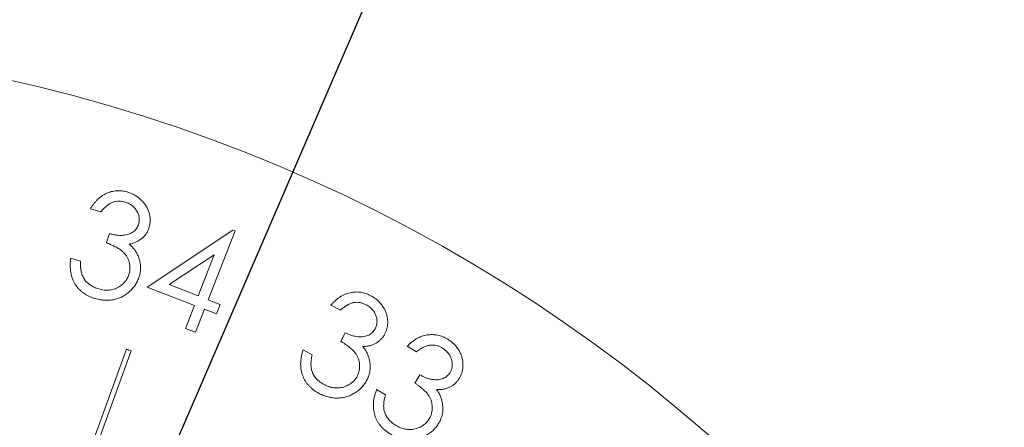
# Model space of a CAD drawing. Extents: x 284 to 594, y 35 to 155.
# Tile 14 of 17: x 533.54 to 553.15, y 131.42 to 139.54. Entities that reach past the tile are written whole.
import ezdxf

# ---------------------------------------------------------------- set-up
doc = ezdxf.new("R2010")
doc.units = 0
doc.header["$LTSCALE"] = 0.5
doc.header["$MEASUREMENT"] = 0
doc.layers.get('0').update_dxf_attribs({"linetype": 'CONTINUOUS'})
doc.layers.get('Defpoints').update_dxf_attribs({"linetype": 'CONTINUOUS'})
doc.layers.add('外形輪廓', color=7, linetype='CONTINUOUS')
doc.styles.add('STSL', font='romans.shx', dxfattribs={"bigfont": 'stsl.shx'})
doc.dimstyles.new('11', dxfattribs={"dimscale": 2.5, "dimtxt": 2, "dimasz": 1.5, "dimexe": 0.625, "dimexo": 0.625, "dimgap": 1, "dimtad": 0, "dimtih": 1, "dimtoh": 1, "dimdec": 1, "dimzin": 1, "dimdsep": 46, "dimtxsty": 'STSL', "dimcen": 0, "dimadec": 1, "dimazin": 0, "dimtfac": 1, "dimtdec": 1, "dimtofl": 0, "dimtmove": 0, "dimatfit": 3, "dimfxl": 0, "dimtolj": 1, "dimtzin": 0, "dimarcsym": 0})

# ---------------------------------------------------------------- blocks, each defined once
blk = doc.blocks.new('*D26')
at = {"layer": 'Defpoints', "color": 0}
for p in [(553.31, 124.099), (499.66, 91.074)]:
    blk.add_point(p, dxfattribs=at)
at = {"layer": '外形輪廓', "color": 0, "lineweight": -2}
for p, q in [((559.697, 128.03), (556.503, 126.065)), ((563.447, 128.03), (559.697, 128.03))]:
    blk.add_line(p, q, dxfattribs=at)
at = {"layer": '外形輪廓', "color": 0}
blk.add_solid([(556.176, 126.597), (556.831, 125.532), (553.31, 124.099)], dxfattribs=at)
at = {"layer": '外形輪廓', "color": 0, "insert": (581.78, 128.03), "char_height": 5, "attachment_point": 5, "style": 'STSL'}
blk.add_mtext('\\A1;∅63.0\\P [∅2.48]', dxfattribs=at)
blk = doc.blocks.new('*D27')
at = {"layer": 'Defpoints', "color": 0}
for p in [(531.84, 119.979), (521.129, 95.194)]:
    blk.add_point(p, dxfattribs=at)
at = {"layer": '外形輪廓', "color": 0, "lineweight": -2}
for p, q in [((543.785, 147.62), (533.328, 123.421)), ((547.535, 147.62), (543.785, 147.62))]:
    blk.add_line(p, q, dxfattribs=at)
at = {"layer": '外形輪廓', "color": 0}
blk.add_solid([(532.754, 123.669), (533.901, 123.173), (531.84, 119.979)], dxfattribs=at)
at = {"layer": '外形輪廓', "color": 0, "insert": (573.13, 147.62), "char_height": 5, "attachment_point": 5, "style": 'STSL'}
blk.add_mtext('\\A1;For 1"Optics', dxfattribs=at)

msp = doc.modelspace()

# ---------------------------------------------------------------- linework, layer by layer
at = {"color": 7, "linetype": 'Continuous', "lineweight": 15}
for p, q in [((535.158, 135.708), (534.954, 135.774)), ((535.275, 135.094), (535.334, 135.278)), ((536.085, 134.214), (537.79, 135.347)), ((537.831, 135.331), (537.296, 133.959)), ((537.79, 135.347), (537.831, 135.331)), ((537.419, 134.856), (536.519, 134.262)), ((537.099, 134.036), (537.419, 134.856)), ((534.561, 134.791), (534.757, 134.727)), ((537.025, 133.847), (536.085, 134.214)), ((536.519, 134.262), (537.099, 134.036)), ((537.296, 133.959), (537.534, 133.866)), ((536.847, 133.389), (537.025, 133.847)), ((537.222, 133.77), (537.044, 133.313)), ((537.46, 133.677), (537.222, 133.77)), ((537.534, 133.866), (537.46, 133.677)), ((539.929, 133.753), (539.74, 133.854)), ((537.044, 133.313), (536.847, 133.389)), ((539.937, 133.132), (540.026, 133.302)), ((535.672, 132.975), (534.304, 129.217)), ((534.398, 129.183), (535.766, 132.941)), ((539.186, 132.96), (539.367, 132.864)), ((541.441, 132.922), (541.259, 133.034)), ((541.412, 132.301), (541.513, 132.466)), ((540.651, 132.173), (540.827, 132.066))]:
    msp.add_line(p, q, dxfattribs=at)
for radius, start, end in [(31.5, 280.2222, 259.7778), (27, 69.8939, 70.1061)]:
    msp.add_arc((526.485, 107.586), radius, start, end, dxfattribs=at)
for points, knots in [([(534.954, 135.774), (534.965, 135.793), (534.988, 135.829), (535.025, 135.88), (535.065, 135.926), (535.106, 135.968), (535.15, 136.004), (535.195, 136.037), (535.242, 136.065), (535.292, 136.087), (535.343, 136.106), (535.394, 136.12), (535.446, 136.128), (535.498, 136.132), (535.551, 136.131), (535.604, 136.125), (535.657, 136.115), (535.692, 136.104), (535.71, 136.099)], [0, 0, 0, 0, 0.072988, 0.143408, 0.210853, 0.276105, 0.339603, 0.401711, 0.462582, 0.523562, 0.583884, 0.642655, 0.701159, 0.759049, 0.817737, 0.877209, 0.937533, 1, 1, 1, 1]), ([(535.71, 136.099), (535.736, 136.089), (535.786, 136.071), (535.857, 136.033), (535.922, 135.987), (535.98, 135.933), (536.032, 135.874), (536.073, 135.81), (536.106, 135.742), (536.128, 135.671), (536.141, 135.6), (536.144, 135.529), (536.137, 135.459), (536.125, 135.415), (536.118, 135.393)], [0, 0, 0, 0, 0.089652, 0.177716, 0.265114, 0.353366, 0.440454, 0.524438, 0.606617, 0.689048, 0.769962, 0.84737, 0.92372, 1, 1, 1, 1]), ([(535.647, 135.904), (535.625, 135.91), (535.584, 135.921), (535.52, 135.927), (535.458, 135.921), (535.408, 135.907), (535.369, 135.891), (535.339, 135.875), (535.309, 135.856), (535.279, 135.833), (535.249, 135.807), (535.219, 135.777), (535.188, 135.744), (535.169, 135.72), (535.158, 135.708)], [0, 0, 0, 0, 0.116521, 0.227873, 0.336239, 0.445688, 0.502476, 0.561819, 0.624597, 0.691002, 0.76165, 0.836377, 0.915937, 1, 1, 1, 1]), ([(535.91, 135.462), (535.913, 135.473), (535.92, 135.494), (535.925, 135.527), (535.927, 135.56), (535.924, 135.593), (535.919, 135.625), (535.909, 135.658), (535.896, 135.691), (535.88, 135.723), (535.86, 135.754), (535.838, 135.783), (535.813, 135.809), (535.784, 135.833), (535.754, 135.855), (535.721, 135.874), (535.685, 135.891), (535.659, 135.899), (535.647, 135.904)], [0, 0, 0, 0, 0.059084, 0.116774, 0.173853, 0.230975, 0.288784, 0.347355, 0.408803, 0.472041, 0.536543, 0.600367, 0.663725, 0.727802, 0.793119, 0.859782, 0.928341, 1, 1, 1, 1]), ([(535.334, 135.278), (535.357, 135.271), (535.402, 135.257), (535.469, 135.247), (535.536, 135.241), (535.6, 135.244), (535.661, 135.252), (535.716, 135.266), (535.764, 135.287), (535.806, 135.313), (535.841, 135.344), (535.87, 135.38), (535.894, 135.419), (535.905, 135.447), (535.91, 135.462)], [0, 0, 0, 0, 0.105393, 0.207069, 0.30571, 0.402243, 0.493988, 0.578093, 0.654915, 0.727493, 0.79718, 0.864826, 0.931862, 1, 1, 1, 1]), ([(536.118, 135.393), (536.111, 135.372), (536.096, 135.331), (536.064, 135.274), (536.025, 135.224), (535.979, 135.18), (535.926, 135.142), (535.866, 135.11), (535.799, 135.084), (535.752, 135.072), (535.727, 135.066)], [0, 0, 0, 0, 0.1242777, 0.2439899, 0.3612461, 0.4792868, 0.6000323, 0.7256747, 0.8581824, 1, 1, 1, 1]), ([(535.72, 134.464), (535.726, 134.484), (535.737, 134.523), (535.742, 134.583), (535.739, 134.645), (535.727, 134.706), (535.706, 134.765), (535.679, 134.821), (535.642, 134.872), (535.606, 134.911), (535.572, 134.94), (535.542, 134.963), (535.507, 134.984), (535.469, 135.007), (535.426, 135.028), (535.38, 135.051), (535.329, 135.073), (535.293, 135.087), (535.275, 135.094)], [0, 0, 0, 0, 0.070222, 0.140079, 0.210219, 0.282661, 0.35563, 0.426835, 0.498877, 0.572011, 0.611279, 0.653999, 0.701155, 0.752076, 0.807729, 0.867336, 0.931407, 1, 1, 1, 1]), ([(535.727, 135.066), (535.747, 135.048), (535.786, 135.013), (535.836, 134.952), (535.878, 134.887), (535.898, 134.84), (535.909, 134.816)], [0, 0, 0, 0, 0.258042, 0.507417, 0.753983, 1, 1, 1, 1]), ([(535.028, 133.989), (535.007, 133.997), (534.966, 134.011), (534.907, 134.038), (534.853, 134.068), (534.802, 134.103), (534.757, 134.141), (534.714, 134.183), (534.677, 134.229), (534.643, 134.278), (534.615, 134.332), (534.591, 134.388), (534.573, 134.448), (534.56, 134.511), (534.552, 134.576), (534.55, 134.645), (534.552, 134.718), (534.558, 134.766), (534.561, 134.791)], [0, 0, 0, 0, 0.065411, 0.128396, 0.189372, 0.248797, 0.307167, 0.365004, 0.422846, 0.481461, 0.540345, 0.600261, 0.661068, 0.72336, 0.788197, 0.855505, 0.926132, 1, 1, 1, 1]), ([(534.757, 134.727), (534.756, 134.71), (534.755, 134.677), (534.756, 134.628), (534.759, 134.582), (534.765, 134.539), (534.774, 134.5), (534.784, 134.462), (534.798, 134.428), (534.809, 134.407), (534.814, 134.397)], [0, 0, 0, 0, 0.152216, 0.294423, 0.429468, 0.556619, 0.676461, 0.78934, 0.897944, 1, 1, 1, 1]), ([(535.909, 134.816), (535.915, 134.8), (535.927, 134.767), (535.94, 134.716), (535.949, 134.666), (535.952, 134.616), (535.952, 134.565), (535.947, 134.515), (535.938, 134.465), (535.928, 134.433), (535.923, 134.416)], [0, 0, 0, 0, 0.1305431, 0.2580852, 0.3823939, 0.5051352, 0.6275253, 0.7504417, 0.8739169, 1, 1, 1, 1]), ([(535.095, 134.183), (535.113, 134.178), (535.148, 134.167), (535.201, 134.157), (535.252, 134.151), (535.302, 134.152), (535.351, 134.155), (535.398, 134.165), (535.444, 134.18), (535.488, 134.199), (535.53, 134.222), (535.568, 134.249), (535.603, 134.278), (535.634, 134.31), (535.662, 134.344), (535.685, 134.381), (535.705, 134.421), (535.715, 134.45), (535.72, 134.464)], [0, 0, 0, 0, 0.073108, 0.143058, 0.210458, 0.275256, 0.339187, 0.401969, 0.464149, 0.527637, 0.59036, 0.650888, 0.709886, 0.767851, 0.825025, 0.882029, 0.940235, 1, 1, 1, 1]), ([(534.814, 134.397), (534.822, 134.384), (534.837, 134.36), (534.864, 134.326), (534.895, 134.295), (534.929, 134.267), (534.965, 134.241), (535.005, 134.219), (535.049, 134.199), (535.079, 134.188), (535.095, 134.183)], [0, 0, 0, 0, 0.120555, 0.239253, 0.3597, 0.480627, 0.603809, 0.730575, 0.862504, 1, 1, 1, 1]), ([(535.923, 134.416), (535.913, 134.388), (535.892, 134.333), (535.849, 134.255), (535.793, 134.184), (535.739, 134.129), (535.693, 134.089), (535.655, 134.063), (535.617, 134.038), (535.577, 134.017), (535.536, 133.998), (535.493, 133.983), (535.449, 133.969), (535.389, 133.957), (535.312, 133.947), (535.218, 133.949), (535.122, 133.962), (535.06, 133.98), (535.028, 133.989)], [0, 0, 0, 0, 0.080222, 0.160269, 0.241535, 0.325095, 0.367294, 0.408817, 0.449896, 0.490745, 0.531611, 0.572388, 0.614025, 0.65564, 0.739492, 0.823906, 0.910287, 1, 1, 1, 1]), ([(539.74, 133.854), (539.755, 133.87), (539.783, 133.901), (539.828, 133.945), (539.874, 133.983), (539.922, 134.016), (539.971, 134.045), (540.021, 134.069), (540.073, 134.087), (540.125, 134.102), (540.178, 134.11), (540.23, 134.115), (540.282, 134.115), (540.334, 134.11), (540.385, 134.1), (540.436, 134.085), (540.487, 134.066), (540.519, 134.049), (540.536, 134.041)], [0, 0, 0, 0, 0.073212, 0.143341, 0.210728, 0.276185, 0.339223, 0.401489, 0.462868, 0.523579, 0.583535, 0.64288, 0.701043, 0.759484, 0.817732, 0.877322, 0.937527, 1, 1, 1, 1]), ([(540.44, 133.861), (540.42, 133.871), (540.382, 133.889), (540.32, 133.905), (540.259, 133.911), (540.207, 133.906), (540.166, 133.897), (540.134, 133.887), (540.102, 133.872), (540.068, 133.855), (540.034, 133.835), (540, 133.811), (539.965, 133.784), (539.941, 133.763), (539.929, 133.753)], [0, 0, 0, 0, 0.116591, 0.228105, 0.336509, 0.445665, 0.502085, 0.561535, 0.624088, 0.690939, 0.761372, 0.835716, 0.915901, 1, 1, 1, 1]), ([(540.536, 134.041), (540.559, 134.028), (540.605, 134.001), (540.668, 133.951), (540.723, 133.895), (540.771, 133.832), (540.812, 133.766), (540.841, 133.696), (540.862, 133.624), (540.871, 133.551), (540.871, 133.478), (540.862, 133.408), (540.844, 133.342), (540.824, 133.3), (540.814, 133.28)], [0, 0, 0, 0, 0.089538, 0.17785, 0.265224, 0.353328, 0.440679, 0.52434, 0.606613, 0.688919, 0.769565, 0.847134, 0.923576, 1, 1, 1, 1]), ([(540.622, 133.383), (540.627, 133.393), (540.637, 133.413), (540.647, 133.445), (540.654, 133.477), (540.658, 133.509), (540.658, 133.542), (540.655, 133.576), (540.648, 133.61), (540.637, 133.644), (540.623, 133.677), (540.606, 133.709), (540.586, 133.74), (540.563, 133.768), (540.537, 133.794), (540.507, 133.819), (540.475, 133.841), (540.452, 133.854), (540.44, 133.861)], [0, 0, 0, 0, 0.059355, 0.116874, 0.1742, 0.231249, 0.288647, 0.347838, 0.408804, 0.471995, 0.536504, 0.599866, 0.663338, 0.726906, 0.792266, 0.859459, 0.928528, 1, 1, 1, 1]), ([(540.026, 133.302), (540.047, 133.292), (540.089, 133.271), (540.153, 133.248), (540.217, 133.231), (540.281, 133.222), (540.342, 133.221), (540.398, 133.225), (540.449, 133.237), (540.494, 133.256), (540.534, 133.28), (540.569, 133.31), (540.599, 133.344), (540.614, 133.37), (540.622, 133.383)], [0, 0, 0, 0, 0.105225, 0.207121, 0.305849, 0.402513, 0.494486, 0.578472, 0.655368, 0.727553, 0.797048, 0.864515, 0.931916, 1, 1, 1, 1]), ([(540.264, 132.44), (540.273, 132.458), (540.291, 132.494), (540.306, 132.553), (540.314, 132.613), (540.312, 132.675), (540.303, 132.737), (540.285, 132.796), (540.258, 132.852), (540.229, 132.897), (540.201, 132.931), (540.176, 132.958), (540.146, 132.985), (540.112, 133.013), (540.074, 133.042), (540.032, 133.072), (539.986, 133.102), (539.953, 133.122), (539.937, 133.132)], [0, 0, 0, 0, 0.070226, 0.139888, 0.209951, 0.282485, 0.3554, 0.427034, 0.498532, 0.5716, 0.61051, 0.65343, 0.700555, 0.752034, 0.807289, 0.867103, 0.931548, 1, 1, 1, 1]), ([(540.814, 133.28), (540.803, 133.26), (540.781, 133.223), (540.74, 133.173), (540.693, 133.131), (540.641, 133.095), (540.582, 133.067), (540.518, 133.046), (540.448, 133.032), (540.399, 133.029), (540.374, 133.027)], [0, 0, 0, 0, 0.124322, 0.243623, 0.360785, 0.478852, 0.599133, 0.724692, 0.857798, 1, 1, 1, 1]), ([(541.259, 133.034), (541.274, 133.049), (541.304, 133.079), (541.352, 133.119), (541.4, 133.156), (541.45, 133.186), (541.501, 133.212), (541.552, 133.233), (541.605, 133.248), (541.658, 133.259), (541.711, 133.265), (541.764, 133.266), (541.816, 133.263), (541.868, 133.254), (541.919, 133.242), (541.968, 133.223), (542.018, 133.202), (542.05, 133.183), (542.065, 133.174)], [0, 0, 0, 0, 0.072994, 0.143216, 0.210573, 0.27592, 0.339312, 0.401408, 0.46296, 0.523596, 0.583899, 0.642899, 0.701055, 0.759392, 0.817767, 0.877345, 0.937813, 1, 1, 1, 1]), ([(542.065, 133.174), (542.088, 133.159), (542.133, 133.13), (542.192, 133.076), (542.245, 133.016), (542.289, 132.951), (542.325, 132.882), (542.351, 132.81), (542.367, 132.737), (542.371, 132.663), (542.367, 132.591), (542.354, 132.522), (542.332, 132.456), (542.309, 132.416), (542.298, 132.396)], [0, 0, 0, 0, 0.089969, 0.178004, 0.265417, 0.353545, 0.440497, 0.52463, 0.606889, 0.68899, 0.769622, 0.847353, 0.923573, 1, 1, 1, 1]), ([(539.506, 132.094), (539.487, 132.105), (539.449, 132.126), (539.395, 132.162), (539.348, 132.202), (539.304, 132.244), (539.265, 132.289), (539.232, 132.338), (539.203, 132.389), (539.179, 132.444), (539.16, 132.501), (539.146, 132.56), (539.139, 132.621), (539.137, 132.685), (539.141, 132.751), (539.15, 132.819), (539.165, 132.889), (539.179, 132.936), (539.186, 132.96)], [0, 0, 0, 0, 0.065352, 0.128509, 0.189655, 0.248745, 0.307433, 0.365382, 0.423009, 0.481552, 0.540479, 0.600074, 0.661121, 0.723398, 0.788244, 0.855723, 0.926195, 1, 1, 1, 1]), ([(540.374, 133.027), (540.391, 133.006), (540.423, 132.965), (540.462, 132.897), (540.491, 132.826), (540.503, 132.777), (540.509, 132.752)], [0, 0, 0, 0, 0.258286, 0.509176, 0.754846, 1, 1, 1, 1]), ([(541.959, 132.999), (541.939, 133.01), (541.902, 133.031), (541.842, 133.05), (541.78, 133.059), (541.729, 133.058), (541.687, 133.051), (541.655, 133.042), (541.621, 133.031), (541.587, 133.016), (541.551, 132.997), (541.515, 132.976), (541.478, 132.951), (541.454, 132.932), (541.441, 132.922)], [0, 0, 0, 0, 0.116972, 0.228042, 0.336234, 0.445564, 0.502068, 0.5613, 0.624225, 0.691034, 0.76149, 0.836203, 0.915433, 1, 1, 1, 1]), ([(542.112, 132.511), (542.118, 132.521), (542.129, 132.54), (542.141, 132.571), (542.15, 132.602), (542.156, 132.634), (542.158, 132.667), (542.156, 132.701), (542.151, 132.736), (542.143, 132.77), (542.131, 132.805), (542.116, 132.838), (542.098, 132.869), (542.076, 132.899), (542.051, 132.927), (542.023, 132.953), (541.993, 132.977), (541.97, 132.992), (541.959, 132.999)], [0, 0, 0, 0, 0.059302, 0.117376, 0.173931, 0.231338, 0.288788, 0.347682, 0.408647, 0.472213, 0.536726, 0.5997, 0.663422, 0.727905, 0.792765, 0.859134, 0.928552, 1, 1, 1, 1]), ([(539.367, 132.864), (539.363, 132.847), (539.356, 132.815), (539.348, 132.767), (539.344, 132.721), (539.342, 132.678), (539.344, 132.637), (539.348, 132.599), (539.355, 132.563), (539.362, 132.541), (539.366, 132.53)], [0, 0, 0, 0, 0.151246, 0.294725, 0.429479, 0.556224, 0.676658, 0.790205, 0.897669, 1, 1, 1, 1]), ([(540.509, 132.752), (540.512, 132.735), (540.518, 132.7), (540.522, 132.648), (540.522, 132.598), (540.518, 132.548), (540.508, 132.499), (540.495, 132.451), (540.477, 132.403), (540.462, 132.373), (540.455, 132.358)], [0, 0, 0, 0, 0.131088, 0.257803, 0.383048, 0.505603, 0.627802, 0.750094, 0.873957, 1, 1, 1, 1]), ([(539.366, 132.53), (539.371, 132.517), (539.382, 132.49), (539.402, 132.452), (539.427, 132.417), (539.455, 132.384), (539.487, 132.352), (539.522, 132.323), (539.561, 132.297), (539.589, 132.281), (539.604, 132.273)], [0, 0, 0, 0, 0.119809, 0.239479, 0.358638, 0.479558, 0.604248, 0.731231, 0.86319, 1, 1, 1, 1]), ([(541.513, 132.466), (541.533, 132.454), (541.573, 132.431), (541.636, 132.404), (541.699, 132.384), (541.762, 132.371), (541.823, 132.366), (541.879, 132.366), (541.931, 132.375), (541.977, 132.391), (542.018, 132.413), (542.055, 132.441), (542.087, 132.473), (542.104, 132.498), (542.112, 132.511)], [0, 0, 0, 0, 0.105466, 0.207033, 0.305405, 0.402312, 0.493906, 0.578183, 0.655358, 0.72768, 0.796844, 0.865136, 0.931439, 1, 1, 1, 1]), ([(540.455, 132.358), (540.44, 132.332), (540.41, 132.281), (540.353, 132.214), (540.287, 132.153), (540.225, 132.109), (540.172, 132.079), (540.131, 132.058), (540.089, 132.041), (540.046, 132.027), (540.003, 132.016), (539.959, 132.008), (539.913, 132.003), (539.852, 132), (539.775, 132.005), (539.684, 132.023), (539.593, 132.051), (539.535, 132.079), (539.506, 132.094)], [0, 0, 0, 0, 0.080547, 0.160419, 0.24193, 0.325366, 0.367602, 0.409086, 0.450356, 0.491057, 0.532116, 0.572978, 0.614168, 0.655956, 0.739956, 0.824173, 0.910593, 1, 1, 1, 1]), ([(539.604, 132.273), (539.62, 132.265), (539.653, 132.248), (539.703, 132.229), (539.752, 132.214), (539.801, 132.206), (539.849, 132.202), (539.897, 132.203), (539.945, 132.209), (539.991, 132.221), (540.036, 132.236), (540.078, 132.256), (540.117, 132.277), (540.153, 132.304), (540.186, 132.332), (540.215, 132.365), (540.242, 132.401), (540.257, 132.427), (540.264, 132.44)], [0, 0, 0, 0, 0.073034, 0.142896, 0.210264, 0.275415, 0.339147, 0.401588, 0.464565, 0.527689, 0.59026, 0.650866, 0.709762, 0.767618, 0.82487, 0.882078, 0.940263, 1, 1, 1, 1]), ([(542.298, 132.396), (542.286, 132.377), (542.262, 132.341), (542.218, 132.294), (542.169, 132.254), (542.114, 132.222), (542.054, 132.197), (541.989, 132.18), (541.918, 132.17), (541.869, 132.17), (541.844, 132.17)], [0, 0, 0, 0, 0.124435, 0.243733, 0.361349, 0.478642, 0.599152, 0.725118, 0.85839, 1, 1, 1, 1]), ([(540.919, 131.288), (540.901, 131.3), (540.864, 131.324), (540.813, 131.364), (540.767, 131.405), (540.727, 131.451), (540.691, 131.498), (540.66, 131.549), (540.634, 131.602), (540.613, 131.657), (540.598, 131.715), (540.588, 131.775), (540.584, 131.837), (540.586, 131.901), (540.593, 131.967), (540.607, 132.034), (540.626, 132.103), (540.643, 132.15), (540.651, 132.173)], [0, 0, 0, 0, 0.065582, 0.128567, 0.189667, 0.249029, 0.307665, 0.365313, 0.423318, 0.481647, 0.540317, 0.599896, 0.660926, 0.723517, 0.78813, 0.85536, 0.92588, 1, 1, 1, 1]), ([(541.699, 131.589), (541.708, 131.607), (541.728, 131.642), (541.747, 131.699), (541.758, 131.759), (541.76, 131.821), (541.754, 131.884), (541.74, 131.944), (541.717, 132.002), (541.691, 132.048), (541.664, 132.084), (541.641, 132.112), (541.612, 132.141), (541.581, 132.172), (541.544, 132.203), (541.504, 132.235), (541.459, 132.268), (541.428, 132.29), (541.412, 132.301)], [0, 0, 0, 0, 0.070247, 0.140005, 0.210029, 0.28247, 0.355177, 0.427072, 0.498482, 0.571708, 0.610806, 0.653801, 0.700815, 0.751666, 0.806835, 0.866738, 0.931142, 1, 1, 1, 1]), ([(541.844, 132.17), (541.859, 132.148), (541.889, 132.105), (541.923, 132.034), (541.949, 131.961), (541.958, 131.911), (541.962, 131.886)], [0, 0, 0, 0, 0.258328, 0.509355, 0.754662, 1, 1, 1, 1]), ([(540.827, 132.066), (540.822, 132.049), (540.813, 132.017), (540.803, 131.97), (540.795, 131.925), (540.791, 131.882), (540.79, 131.842), (540.791, 131.803), (540.796, 131.767), (540.802, 131.744), (540.805, 131.733)], [0, 0, 0, 0, 0.151993, 0.294298, 0.43026, 0.556192, 0.676512, 0.789399, 0.896966, 1, 1, 1, 1]), ([(540.805, 131.733), (540.81, 131.719), (540.819, 131.692), (540.838, 131.653), (540.86, 131.616), (540.886, 131.581), (540.916, 131.548), (540.95, 131.517), (540.987, 131.487), (541.014, 131.47), (541.028, 131.461)], [0, 0, 0, 0, 0.1202561, 0.2396104, 0.3592912, 0.4799698, 0.603723, 0.7307344, 0.8627781, 1, 1, 1, 1]), ([(541.962, 131.886), (541.964, 131.868), (541.968, 131.834), (541.969, 131.782), (541.966, 131.731), (541.959, 131.681), (541.946, 131.633), (541.93, 131.586), (541.91, 131.54), (541.893, 131.51), (541.884, 131.496)], [0, 0, 0, 0, 0.131095, 0.258373, 0.382786, 0.505082, 0.627786, 0.75017, 0.873454, 1, 1, 1, 1]), ([(541.028, 131.461), (541.044, 131.452), (541.075, 131.434), (541.124, 131.412), (541.173, 131.394), (541.221, 131.383), (541.269, 131.376), (541.317, 131.374), (541.365, 131.377), (541.413, 131.386), (541.458, 131.399), (541.502, 131.416), (541.542, 131.435), (541.58, 131.459), (541.614, 131.486), (541.645, 131.517), (541.674, 131.551), (541.69, 131.576), (541.699, 131.589)], [0, 0, 0, 0, 0.073202, 0.142895, 0.210093, 0.275385, 0.338863, 0.401754, 0.464208, 0.527489, 0.59052, 0.65074, 0.709693, 0.767412, 0.824831, 0.882258, 0.940299, 1, 1, 1, 1]), ([(541.884, 131.496), (541.868, 131.471), (541.835, 131.422), (541.774, 131.357), (541.705, 131.301), (541.627, 131.252), (541.544, 131.214), (541.457, 131.187), (541.367, 131.174), (541.276, 131.172), (541.184, 131.183), (541.093, 131.205), (541.004, 131.241), (540.948, 131.272), (540.919, 131.288)], [0, 0, 0, 0, 0.080271, 0.160249, 0.241403, 0.325106, 0.408816, 0.490695, 0.57264, 0.655592, 0.739517, 0.824189, 0.910436, 1, 1, 1, 1])]:
    msp.add_open_spline(points, degree=3, knots=knots, dxfattribs=at)

# ---------------------------------------------------------------- dimensions: what is measured, and where the dimension line sits
at = {"layer": '外形輪廓'}
dim = msp.add_diameter_dim_2p(p1=(521.129, 95.194), p2=(531.84, 119.979), text='For 1"Optics', dimstyle='11', dxfattribs=at)
dim.commit()
dim.dimension.update_dxf_attribs({"geometry": '*D27', "text_midpoint": (573.13, 147.62), "dimtype": 163})
dim = msp.add_diameter_dim_2p(p1=(499.66, 91.074), p2=(553.31, 124.099), text='<>\\P[]', dimstyle='11', dxfattribs=at)
dim.commit()
dim.dimension.update_dxf_attribs({"geometry": '*D26', "text_midpoint": (581.78, 128.03)})

doc.saveas('drawing.dxf')
